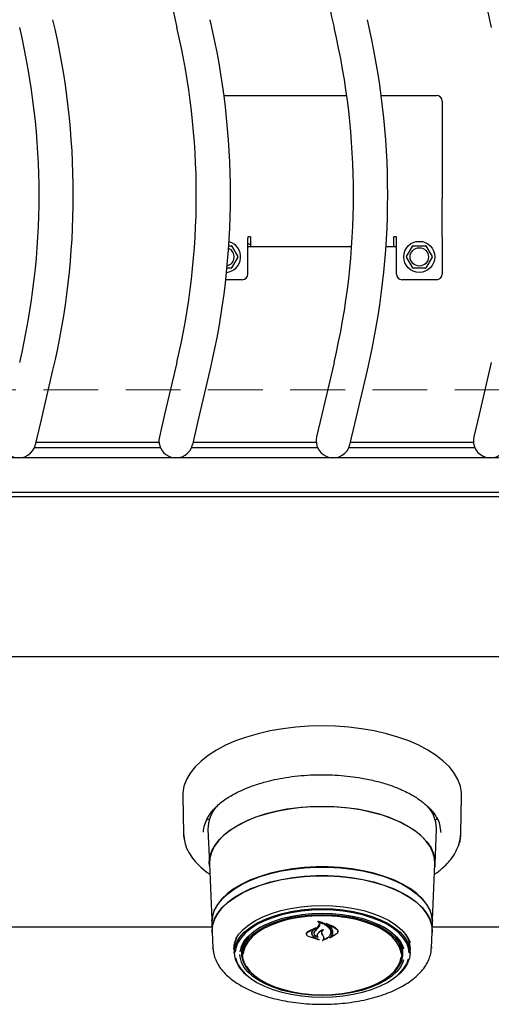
# Model space of a CAD drawing. Header units: inches. Extents: x 35 to 165, y 14 to 119.
# Tile 16 of 39: x 68 to 73, y 68 to 79. Entities that reach past the tile are written whole.
import ezdxf

# ---------------------------------------------------------------- set-up
doc = ezdxf.new("R2010")
doc.units = ezdxf.units.IN
doc.header["$LTSCALE"] = 12
doc.header["$MEASUREMENT"] = 0
doc.linetypes.add('HIDDEN', pattern=[0.075, 0.05, -0.025])
doc.layers.add('FORMAT', color=7, linetype='Continuous')

msp = doc.modelspace()

# ---------------------------------------------------------------- linework, layer by layer
at = {"color": 7, "linetype": 'Continuous', "lineweight": 25}
for p, q in [((70.2388, 78.4352), (71.5814, 78.4352)), ((71.9588, 78.4352), (72.5628, 78.4352)), ((72.6253, 78.3727), (72.6253, 77.3538)), ((72.6253, 77.3538), (72.6253, 77.3043)), ((72.6253, 76.8892), (72.6253, 77.3043)), ((70.5303, 76.8892), (70.5003, 76.8892)), ((70.5003, 76.8892), (70.5003, 76.8751)), ((70.5003, 76.4812), (70.5003, 76.8751)), ((70.5303, 76.8004), (70.5003, 76.8153)), ((70.5003, 76.8129), (70.5019, 76.8145)), ((70.5303, 76.8892), (70.5303, 76.7834)), ((72.1253, 76.8892), (72.0953, 76.8892)), ((72.0953, 76.7834), (72.0953, 76.8892)), ((72.1253, 76.8751), (72.1253, 76.8892)), ((72.1253, 76.4812), (72.1253, 76.8751)), ((72.6253, 76.8892), (72.6253, 76.8751)), ((72.6253, 76.8751), (72.6253, 76.4812)), ((70.2916, 76.7912), (70.3182, 76.7912)), ((70.3225, 76.7887), (70.3904, 76.6712)), ((70.5003, 76.7834), (71.6361, 76.7834)), ((72.011, 76.7834), (72.1253, 76.7834)), ((72.2353, 76.6712), (72.3032, 76.7887)), ((72.3075, 76.7912), (72.4432, 76.7912)), ((72.4475, 76.7887), (72.5154, 76.6712)), ((70.3904, 76.6662), (70.3225, 76.5487)), ((72.3032, 76.5487), (72.2353, 76.6662)), ((72.5154, 76.6662), (72.4475, 76.5487)), ((70.3182, 76.5462), (70.2717, 76.5462)), ((72.4432, 76.5462), (72.3075, 76.5462)), ((70.4378, 76.4187), (70.2585, 76.4187)), ((72.5628, 76.4187), (72.1878, 76.4187)), ((68.2331, 74.8574), (68.3674, 75.428)), ((69.7233, 75.5137), (69.5891, 74.9431)), ((69.9531, 74.8574), (70.0874, 75.428)), ((71.4433, 75.5137), (71.3091, 74.9431)), ((71.6731, 74.8574), (71.8074, 75.428)), ((73.1633, 75.5137), (73.0291, 74.9431)), ((69.5891, 74.9431), (69.5318, 74.6997)), ((71.3091, 74.9431), (71.2518, 74.6997)), ((73.0291, 74.9431), (72.9718, 74.6997)), ((68.1759, 74.614), (68.2331, 74.8574)), ((69.8959, 74.614), (69.9531, 74.8574)), ((71.6159, 74.614), (71.6731, 74.8574)), ((69.5431, 74.5806), (68.1646, 74.5806)), ((68.1827, 74.6431), (69.5273, 74.6431)), ((71.2631, 74.5806), (69.8846, 74.5806)), ((69.9027, 74.6431), (71.2473, 74.6431)), ((72.9831, 74.5806), (71.6046, 74.5806)), ((71.6227, 74.6431), (72.9673, 74.6431)), ((75.8878, 74.4699), (67.3628, 74.4699)), ((76.0003, 74.0421), (58.6253, 74.0421)), ((67.3628, 74.0959), (75.8878, 74.0959)), ((78.0628, 72.2921), (56.5628, 72.2921)), ((69.7867, 70.7663), (69.7949, 70.3614)), ((72.8308, 70.3614), (72.839, 70.7663)), ((72.4886, 70.6363), (72.486, 70.6341)), ((70.0708, 70.5045), (70.0564, 70.5313)), ((72.5693, 70.5313), (72.5552, 70.5051)), ((69.7949, 70.3614), (69.8077, 70.2825)), ((70.0631, 70.4057), (70.0784, 70.0274)), ((72.5473, 70.0274), (72.5626, 70.4057)), ((72.5626, 70.4057), (72.5628, 70.4183)), ((72.601, 70.4336), (72.6104, 70.3725)), ((70.0806, 70.027), (70.1052, 69.4148)), ((72.5204, 69.4148), (72.5451, 70.027)), ((70.1045, 69.3785), (70.1083, 69.285)), ((71.2743, 69.3962), (71.2743, 69.3868)), ((72.5174, 69.285), (72.5212, 69.3785)), ((70.1064, 69.3332), (64.5193, 69.3332)), ((70.1106, 69.2851), (70.1178, 69.1066)), ((71.1546, 69.2859), (71.2467, 69.3302)), ((71.1561, 69.2815), (71.234, 69.3191)), ((71.1992, 69.2684), (71.1992, 69.2757)), ((71.2352, 69.3181), (71.2074, 69.2935)), ((71.226, 69.27), (71.226, 69.2677)), ((71.2478, 69.3291), (71.2344, 69.3193)), ((71.2355, 69.3185), (71.2355, 69.3237)), ((71.2366, 69.293), (71.2688, 69.3294)), ((71.267, 69.3357), (71.2845, 69.3626)), ((71.2688, 69.3294), (71.2864, 69.355)), ((71.2845, 69.3626), (71.2863, 69.3721)), ((71.3702, 69.3678), (71.3702, 69.3601)), ((71.4065, 69.2794), (71.4065, 69.2824)), ((71.4831, 69.2866), (71.4831, 69.2904)), ((72.5079, 69.1066), (72.5151, 69.2851)), ((78.0038, 69.3332), (72.5193, 69.3332)), ((71.142, 69.2621), (71.142, 69.2597)), ((71.2777, 69.1955), (71.1626, 69.233)), ((71.2694, 69.1994), (71.1638, 69.233)), ((71.2261, 69.2248), (71.2704, 69.2004)), ((71.2275, 69.2258), (71.2787, 69.1965)), ((71.2618, 69.2261), (71.2618, 69.2262)), ((71.3185, 69.247), (71.3096, 69.2667)), ((71.3204, 69.2464), (71.3115, 69.265)), ((71.3302, 69.2238), (71.3185, 69.247)), ((71.3321, 69.2242), (71.3204, 69.2464)), ((71.3321, 69.2147), (71.3321, 69.2259)), ((71.4676, 69.2585), (71.3994, 69.2196)), ((71.4047, 69.2243), (71.4047, 69.2241)), ((71.466, 69.2571), (71.4062, 69.2237)), ((70.1183, 69.0977), (70.1178, 69.1066)), ((70.3475, 69.0996), (70.3477, 69.1094)), ((70.3487, 69.0883), (70.3485, 69.098)), ((70.3487, 69.0883), (70.3503, 69.0463)), ((70.4378, 69.0863), (70.4416, 69.127)), ((70.438, 69.0775), (70.4378, 69.0863)), ((70.438, 69.0775), (70.44, 69.0291)), ((72.1857, 69.0291), (72.1877, 69.0775)), ((72.2754, 69.0463), (72.277, 69.0883)), ((72.5081, 69.1186), (72.5079, 69.1066))]:
    msp.add_line(p, q, dxfattribs=at)
at = {"color": 7, "linetype": 'Continuous', "lineweight": 25, "flags": 128}
for points in [[(72.839, 70.7663), (72.8378, 70.8052), (72.8248, 70.8779), (72.7981, 70.9496), (72.7578, 71.0197), (72.7042, 71.0875), (72.638, 71.1525), (72.5597, 71.214), (72.47, 71.2715), (72.3697, 71.3245), (72.2597, 71.3724), (72.1411, 71.4149), (72.015, 71.4515), (71.8824, 71.4819), (71.7446, 71.5059), (71.6029, 71.5231), (71.4585, 71.5336), (71.3128, 71.537), (71.1671, 71.5336), (71.0228, 71.5231), (70.8811, 71.5059), (70.7433, 71.4819), (70.6107, 71.4515), (70.4846, 71.4149), (70.366, 71.3724), (70.256, 71.3245), (70.1557, 71.2715), (70.066, 71.214), (69.9877, 71.1525), (69.9215, 71.0875), (69.8679, 71.0197), (69.8276, 70.9496), (69.8009, 70.8779), (69.7879, 70.8052), (69.7867, 70.7663)], [(70.082, 69.9907), (70.0781, 70.0398), (70.0851, 70.1054), (70.106, 70.1703), (70.1406, 70.2337), (70.1885, 70.2949), (70.2491, 70.3532), (70.3217, 70.408), (70.4056, 70.4586), (70.4998, 70.5044), (70.6031, 70.545), (70.7146, 70.5799), (70.8328, 70.6086), (70.9564, 70.6309), (71.0841, 70.6465), (71.2143, 70.6552), (71.3457, 70.657), (71.4767, 70.6517), (71.6059, 70.6396), (71.7317, 70.6206), (71.8528, 70.595), (71.9678, 70.5632), (72.0753, 70.5254), (72.1742, 70.4821), (72.2634, 70.4339), (72.3418, 70.3811), (72.4085, 70.3245), (72.4628, 70.2646), (72.5041, 70.2023), (72.5319, 70.138), (72.5458, 70.0727), (72.5458, 70.007), (72.5437, 69.9907)], [(71.3128, 70.6557), (71.1818, 70.6522), (71.0523, 70.6417), (70.9257, 70.6245), (70.8035, 70.6006), (70.6871, 70.5703), (70.5778, 70.5341), (70.4768, 70.4922), (70.3853, 70.4452), (70.3043, 70.3936), (70.2347, 70.338), (70.1773, 70.279), (70.1328, 70.2173), (70.1017, 70.1536), (70.0842, 70.0886), (70.0806, 70.027)], [(72.5451, 70.027), (72.5415, 70.0886), (72.524, 70.1536), (72.4929, 70.2173), (72.4484, 70.279), (72.391, 70.338), (72.3214, 70.3936), (72.2404, 70.4452), (72.1489, 70.4922), (72.0479, 70.5341), (71.9386, 70.5703), (71.8221, 70.6006), (71.7, 70.6245), (71.5734, 70.6417), (71.4439, 70.6522), (71.3128, 70.6557)], [(69.7949, 70.3614), (69.7963, 70.3357), (69.8052, 70.2806)], [(72.8035, 70.2256), (72.8231, 70.2925), (72.8308, 70.3614)], [(72.5212, 69.3785), (72.5214, 69.3907), (72.5143, 69.456), (72.4932, 69.5206), (72.4581, 69.5837), (72.4097, 69.6444), (72.3484, 69.7022), (72.275, 69.7564), (72.1903, 69.8063), (72.0953, 69.8513), (71.9911, 69.8909), (71.879, 69.9246), (71.7602, 69.9521), (71.6362, 69.973), (71.5084, 69.987), (71.3783, 69.9941), (71.2474, 69.9941), (71.1173, 69.987), (70.9895, 69.973), (70.8655, 69.9521), (70.7467, 69.9246), (70.6346, 69.8909), (70.5304, 69.8513), (70.4354, 69.8063), (70.3507, 69.7564), (70.2773, 69.7022), (70.216, 69.6444), (70.1675, 69.5837), (70.1325, 69.5206), (70.1114, 69.456), (70.1043, 69.3907), (70.1045, 69.3785)], [(70.1068, 69.4043), (70.1136, 69.4551), (70.1347, 69.5195), (70.1696, 69.5825), (70.218, 69.6431), (70.2792, 69.7008), (70.3525, 69.7549), (70.437, 69.8047), (70.5319, 69.8496), (70.6359, 69.8891), (70.7478, 69.9228), (70.8663, 69.9502), (70.9901, 69.9711), (71.1177, 69.9851), (71.2475, 69.9922), (71.3782, 69.9922), (71.508, 69.9851), (71.6356, 69.9711), (71.7594, 69.9502), (71.8779, 69.9228), (71.9898, 69.8891), (72.0938, 69.8496), (72.1887, 69.8047), (72.2732, 69.7549), (72.3465, 69.7008), (72.4077, 69.6431), (72.456, 69.5825), (72.491, 69.5195), (72.5121, 69.4551), (72.5187, 69.4079)], [(70.1121, 69.2479), (70.1081, 69.2972), (70.1151, 69.3623), (70.1362, 69.4267), (70.1711, 69.4895), (70.2194, 69.5501), (70.2805, 69.6077), (70.3537, 69.6617), (70.4382, 69.7114), (70.5329, 69.7563), (70.6367, 69.7958), (70.7485, 69.8294), (70.8669, 69.8568), (70.9905, 69.8776), (71.1179, 69.8916), (71.2476, 69.8987), (71.3781, 69.8987), (71.5078, 69.8916), (71.6352, 69.8776), (71.7588, 69.8568), (71.8772, 69.8294), (71.989, 69.7958), (72.0928, 69.7563), (72.1875, 69.7114), (72.272, 69.6617), (72.3452, 69.6077), (72.4063, 69.5501), (72.4546, 69.4895), (72.4895, 69.4267), (72.5106, 69.3623), (72.5176, 69.2972), (72.5136, 69.2479)], [(70.1106, 69.2851), (70.1103, 69.2972), (70.1174, 69.3622), (70.1385, 69.4264), (70.1733, 69.4892), (70.2215, 69.5496), (70.2825, 69.6072), (70.3555, 69.661), (70.4398, 69.7107), (70.5344, 69.7554), (70.638, 69.7948), (70.7496, 69.8284), (70.8678, 69.8557), (70.9911, 69.8765), (71.1183, 69.8905), (71.2477, 69.8975), (71.378, 69.8975), (71.5074, 69.8905), (71.6346, 69.8765), (71.7579, 69.8557), (71.8761, 69.8284), (71.9877, 69.7948), (72.0913, 69.7554), (72.1859, 69.7107), (72.2702, 69.661), (72.3432, 69.6072), (72.4042, 69.5496), (72.4524, 69.4892), (72.4872, 69.4264), (72.5083, 69.3622), (72.5153, 69.2972), (72.5151, 69.2851)], [(70.3501, 69.056), (70.3572, 69.1141), (70.3781, 69.1712), (70.4127, 69.2267), (70.4604, 69.2797), (70.5206, 69.3295), (70.5923, 69.3752), (70.6745, 69.4163), (70.766, 69.4522), (70.8655, 69.4823), (70.9715, 69.5061), (71.0825, 69.5234), (71.1968, 69.5339), (71.3128, 69.5374), (71.4289, 69.5339), (71.5432, 69.5234), (71.6542, 69.5061), (71.7602, 69.4823), (71.8597, 69.4522), (71.9512, 69.4163), (72.0334, 69.3752), (72.1051, 69.3295), (72.1653, 69.2797), (72.213, 69.2267), (72.2476, 69.1712), (72.2685, 69.1141), (72.2755, 69.056), (72.2685, 68.998), (72.2476, 68.9409), (72.213, 68.8854), (72.1653, 68.8324), (72.1456, 68.8146)], [(71.3128, 69.5229), (71.198, 69.5194), (71.0848, 69.5091), (70.9749, 69.492), (70.8699, 69.4683), (70.7714, 69.4386), (70.6808, 69.4031), (70.5994, 69.3624), (70.5284, 69.3171), (70.4689, 69.2678), (70.4217, 69.2154), (70.3874, 69.1604), (70.3667, 69.1038), (70.3603, 69.0624)], [(70.3684, 69.2086), (70.3995, 69.2571), (70.4479, 69.3108), (70.5089, 69.3613), (70.5817, 69.4077), (70.6651, 69.4495), (70.7579, 69.4858), (70.8589, 69.5163), (70.9664, 69.5406), (71.0791, 69.5581), (71.1951, 69.5687), (71.3128, 69.5723), (71.4306, 69.5687), (71.5466, 69.5581), (71.6592, 69.5406), (71.7668, 69.5163), (71.8678, 69.4858), (71.9606, 69.4495), (72.044, 69.4077), (72.1168, 69.3613), (72.1778, 69.3108), (72.2262, 69.2571), (72.2613, 69.2007), (72.2749, 69.1686)], [(70.4151, 69.0659), (70.4151, 69.0659), (70.4292, 69.122), (70.4573, 69.1767), (70.4989, 69.2292), (70.5533, 69.2787), (70.6197, 69.3244), (70.6971, 69.3656), (70.7841, 69.4016), (70.8795, 69.4318), (70.9817, 69.4559), (71.0891, 69.4733), (71.2001, 69.4839), (71.3128, 69.4875)], [(72.2658, 69.0543), (72.259, 69.1038), (72.2383, 69.1604), (72.204, 69.2154), (72.1568, 69.2678), (72.0973, 69.3171), (72.0263, 69.3624), (71.9449, 69.4031), (71.8543, 69.4386), (71.7558, 69.4683), (71.6508, 69.492), (71.5409, 69.5091), (71.4277, 69.5194), (71.3128, 69.5229)], [(71.3128, 69.4875), (71.4256, 69.4839), (71.5366, 69.4733), (71.644, 69.4559), (71.7462, 69.4318), (71.8416, 69.4016), (71.9286, 69.3656), (72.006, 69.3244), (72.0724, 69.2787), (72.1268, 69.2292), (72.1684, 69.1767), (72.1965, 69.122), (72.204, 69.099)], [(70.5494, 68.8262), (70.5388, 68.836), (70.4935, 68.8872), (70.4617, 68.9408), (70.4438, 68.996), (70.4402, 69.0519), (70.451, 69.1076), (70.4759, 69.1621), (70.5145, 69.2146), (70.5663, 69.2642), (70.6303, 69.3101), (70.7055, 69.3515), (70.7907, 69.3878), (70.8844, 69.4183), (70.9852, 69.4426), (71.0914, 69.4602), (71.2012, 69.4709), (71.3128, 69.4745)], [(72.1758, 69.0479), (72.1727, 69.0697), (72.155, 69.1244), (72.1235, 69.1774), (72.0787, 69.228), (72.0213, 69.2754), (71.9523, 69.3186), (71.8728, 69.3571), (71.7841, 69.3902), (71.6877, 69.4174), (71.585, 69.4382), (71.478, 69.4522), (71.3682, 69.4593), (71.2575, 69.4593), (71.1477, 69.4522), (71.0406, 69.4382), (70.938, 69.4174), (70.8416, 69.3902), (70.7529, 69.3571), (70.6734, 69.3186), (70.6044, 69.2754), (70.547, 69.228), (70.5022, 69.1774), (70.4707, 69.1244), (70.453, 69.0697), (70.4496, 69.0447)], [(71.3128, 69.4745), (71.4245, 69.4709), (71.5343, 69.4602), (71.6405, 69.4426), (71.7413, 69.4183), (71.835, 69.3878), (71.9202, 69.3515), (71.9954, 69.3101), (72.0594, 69.2642), (72.1112, 69.2146), (72.1498, 69.1621), (72.1747, 69.1076), (72.1854, 69.0519), (72.1819, 68.996), (72.164, 68.9408), (72.1322, 68.8872), (72.0869, 68.836), (72.0763, 68.8262)], [(70.6901, 69.3623), (70.6305, 69.3297), (70.5651, 69.2847), (70.5115, 69.2359), (70.4706, 69.1842), (70.4429, 69.1304), (70.429, 69.0752), (70.429, 69.0196), (70.4429, 68.9644), (70.4706, 68.9106), (70.5115, 68.8589), (70.5651, 68.8101), (70.5941, 68.7887)], [(72.0316, 68.7887), (72.0606, 68.8101), (72.1142, 68.8589), (72.1551, 68.9106), (72.1828, 68.9644), (72.1967, 69.0196), (72.1967, 69.0752), (72.1828, 69.1304), (72.1551, 69.1842), (72.1142, 69.2359), (72.0606, 69.2847), (71.9952, 69.3297), (71.9356, 69.3623)], [(70.3485, 69.098), (70.3555, 69.1561), (70.3734, 69.2069)], [(70.4291, 69.0767), (70.4358, 69.0327), (70.441, 69.015)], [(72.1841, 69.127), (72.1878, 69.0863), (72.1877, 69.0775)], [(72.1847, 69.015), (72.1899, 69.0327), (72.1966, 69.0767)], [(70.3647, 68.9977), (70.3667, 68.9889), (70.3874, 68.9323), (70.4217, 68.8774), (70.4689, 68.8249), (70.5284, 68.7756), (70.5994, 68.7303), (70.6808, 68.6896), (70.7714, 68.6542), (70.8699, 68.6244), (70.9749, 68.6008), (71.0848, 68.5836), (71.198, 68.5733), (71.3128, 68.5698), (71.4277, 68.5733), (71.5409, 68.5836), (71.6508, 68.6008), (71.7558, 68.6244), (71.8543, 68.6542), (71.9449, 68.6896), (72.0263, 68.7303), (72.0973, 68.7756), (72.1568, 68.8249), (72.204, 68.8774), (72.2383, 68.9323), (72.259, 68.9887)], [(72.204, 68.9763), (72.1965, 68.9534), (72.1684, 68.8987), (72.1268, 68.8462), (72.0724, 68.7967), (72.006, 68.751), (71.9286, 68.7098), (71.8416, 68.6738), (71.7462, 68.6436), (71.644, 68.6195), (71.5366, 68.6021), (71.4256, 68.5915), (71.3128, 68.5879), (71.2001, 68.5915), (71.0891, 68.6021), (70.9817, 68.6195), (70.8795, 68.6436), (70.7841, 68.6738), (70.6971, 68.7098), (70.6197, 68.751), (70.5533, 68.7967), (70.4989, 68.8462), (70.4573, 68.8987), (70.4292, 68.9534), (70.4151, 69.0095), (70.4133, 69.0349)], [(71.3128, 68.5963), (71.4233, 68.5999), (71.532, 68.6105), (71.637, 68.6279), (71.7367, 68.6519), (71.8295, 68.6821), (71.9138, 68.718), (71.9882, 68.759), (72.0515, 68.8044), (72.1027, 68.8534), (72.141, 68.9054), (72.1656, 68.9593), (72.1756, 69.0067)], [(70.4827, 68.9088), (70.4847, 68.9054), (70.5229, 68.8534), (70.5741, 68.8044), (70.6375, 68.759), (70.7119, 68.718), (70.7962, 68.6821), (70.889, 68.6519), (70.9887, 68.6279), (71.0937, 68.6105), (71.2024, 68.5999), (71.3128, 68.5963)]]:
    msp.add_lwpolyline(points, dxfattribs=at)
at = {"color": 7, "linetype": 'Continuous', "lineweight": 25}
for radius in [0.17, 0.1]:
    msp.add_circle((72.3753, 76.6687), radius, dxfattribs=at)
for centre, radius, start, end in [((77.8753, 81.0959), 8.3745, 166.76135, 193.23865), ((79.5953, 81.0959), 8.3745, 166.76135, 193.23865), ((81.3153, 81.0959), 8.3745, 166.76135, 193.23865), ((60.2154, 77.3459), 8.3745, 346.76135, 13.23865), ((61.9354, 77.3459), 8.3745, 346.76135, 13.23865), ((63.6554, 77.3459), 8.3745, 346.76135, 13.23865), ((60.2154, 77.3459), 8.0005, 346.76135, 13.23865), ((61.9354, 77.3459), 8.0005, 346.76135, 13.23865), ((63.6554, 77.3459), 8.0005, 346.76135, 13.23865), ((72.5628, 78.3727), 0.0625, 0, 90), ((70.2503, 76.6687), 0.17, 275.64426, 75.04425), ((70.2503, 76.6687), 0.1, 283.72267, 66.96584), ((70.3182, 76.7862), 0.005, 30, 90), ((72.3075, 76.7862), 0.005, 90, 150), ((72.4432, 76.7862), 0.005, 30, 90), ((70.386, 76.6687), 0.005, 330, 30), ((72.2397, 76.6687), 0.005, 150, 210), ((72.511, 76.6687), 0.005, 330, 30), ((70.3182, 76.5512), 0.005, 270, 330), ((72.3075, 76.5512), 0.005, 210, 270), ((72.4432, 76.5512), 0.005, 270, 330), ((70.4378, 76.4812), 0.0625, 270, 0), ((72.1878, 76.4812), 0.0625, 180, 270), ((72.5628, 76.4812), 0.0625, 270, 0), ((67.9938, 74.6569), 0.187, 166.76135, 346.76135), ((69.7138, 74.6569), 0.187, 166.76135, 346.76135), ((71.4338, 74.6569), 0.187, 166.76135, 346.76135), ((73.1538, 74.6569), 0.187, 166.76135, 346.76135), ((70.4377, 70.4082), 0.3746, 138.54183, 180.38011), ((72.1829, 70.4058), 0.3802, 1.87807, 41.98728), ((68.4698, 71.6495), 3.6302, 319.61207, 320.40344), ((71.9825, 69.09), 0.2946, 359.66019, 46.90003), ((72.0062, 69.0976), 0.2715, 354.11026, 39.33867), ((70.6814, 69.0785), 0.332, 183.88649, 232.67513)]:
    msp.add_arc(centre, radius, start, end, dxfattribs=at)
for points, knots in [([(70.0284, 70.4578), (70.0373, 70.4822), (70.054, 70.5283), (70.0976, 70.5923), (70.1612, 70.6629), (70.2508, 70.7354), (70.362, 70.8007), (70.47, 70.8509), (70.5798, 70.8926), (70.6989, 70.9282), (70.8233, 70.9568), (70.9485, 70.9785), (71.0818, 70.9941), (71.2188, 71.0026), (71.3552, 71.0039), (71.4892, 70.9983), (71.6197, 70.986), (71.7588, 70.9656), (71.9033, 70.9349), (72.0453, 70.8932), (72.1578, 70.8501), (72.2424, 70.8104), (72.3042, 70.7768), (72.3551, 70.7452), (72.3977, 70.7152), (72.4384, 70.6831), (72.4814, 70.644), (72.5272, 70.5935), (72.5687, 70.5308), (72.5957, 70.476), (72.5999, 70.4421), (72.601, 70.4336)], [0, 0, 0, 0, 0.0423698, 0.0798832, 0.1118865, 0.1678807, 0.2162664, 0.248876, 0.2854681, 0.3260423, 0.3590953, 0.3943887, 0.4313014, 0.4678784, 0.5039755, 0.539591, 0.5747234, 0.6093712, 0.6547977, 0.6993251, 0.7402817, 0.7675505, 0.7918574, 0.8132032, 0.8325555, 0.8507602, 0.8751768, 0.905781, 0.942548, 0.9854613, 1, 1, 1, 1]), ([(70.0153, 70.3726), (70.0158, 70.4005), (70.0162, 70.4289), (70.0282, 70.4574), (70.0284, 70.4578)], [0, 0, 0, 0, 0.98551477, 1, 1, 1, 1]), ([(72.7999, 70.2193), (72.8046, 70.2296), (72.8258, 70.276), (72.8286, 70.324), (72.8308, 70.3614)], [0, 0, 0, 0, 0.2222035, 1, 1, 1, 1]), ([(69.8077, 70.2825), (69.8092, 70.2711), (69.8151, 70.2261), (69.8508, 70.1549), (69.9047, 70.0743), (69.9721, 70.0021), (70.0309, 69.9493), (70.0749, 69.9201), (70.0851, 69.9133)], [0, 0, 0, 0, 0.0834255, 0.3266324, 0.5382541, 0.7189444, 0.9344501, 1, 1, 1, 1]), ([(72.5405, 69.9123), (72.5503, 69.9191), (72.5756, 69.9367), (72.6177, 69.9707), (72.67, 70.0183), (72.7253, 70.0808), (72.7732, 70.1491), (72.7917, 70.1978), (72.7999, 70.2193)], [0, 0, 0, 0, 0.076649, 0.1982823, 0.360641, 0.5638427, 0.8079992, 1, 1, 1, 1]), ([(71.2667, 69.3987), (71.2666, 69.3987), (71.2664, 69.3988), (71.2663, 69.3991), (71.2663, 69.3993), (71.2663, 69.3995), (71.2665, 69.3997), (71.2668, 69.3998), (71.2671, 69.3999), (71.2674, 69.3999), (71.2675, 69.3999), (71.2675, 69.3999)], [0, 0, 0, 0, 0.1229583, 0.2458478, 0.3703642, 0.4959021, 0.620786, 0.7436122, 0.8639403, 0.9824684, 1, 1, 1, 1]), ([(71.2743, 69.3938), (71.2742, 69.3939), (71.2724, 69.3959), (71.2695, 69.3973), (71.2667, 69.3987)], [0, 0, 0, 0, 0.0498872, 1, 1, 1, 1]), ([(71.2675, 69.3999), (71.2858, 69.3953), (71.3242, 69.3856), (71.3705, 69.3572), (71.3931, 69.3311), (71.4004, 69.3163), (71.4013, 69.3144)], [0, 0, 0, 0, 0.2963842, 0.6232567, 0.9530089, 1, 1, 1, 1]), ([(71.2756, 69.3874), (71.2755, 69.3874), (71.2753, 69.3874), (71.275, 69.3874), (71.2747, 69.3873), (71.2744, 69.3871), (71.2743, 69.3869), (71.2743, 69.3867), (71.2744, 69.3865), (71.2745, 69.3864), (71.2746, 69.3863)], [0, 0, 0, 0, 0.125682, 0.2513707, 0.3770269, 0.5035047, 0.6313678, 0.7605944, 0.8905667, 1, 1, 1, 1]), ([(71.2864, 69.355), (71.2875, 69.3585), (71.2898, 69.3656), (71.2857, 69.3764), (71.2793, 69.3831), (71.275, 69.3861), (71.2746, 69.3863)], [0, 0, 0, 0, 0.32203061, 0.64418987, 0.96661573, 1, 1, 1, 1]), ([(71.2756, 69.3874), (71.2939, 69.3824), (71.3316, 69.3722), (71.3761, 69.3444), (71.3917, 69.3209), (71.3993, 69.3094)], [0, 0, 0, 0, 0.3218823, 0.6660544, 1, 1, 1, 1]), ([(71.1626, 69.233), (71.1578, 69.2359), (71.1482, 69.2418), (71.1406, 69.2536), (71.1392, 69.2659), (71.1441, 69.2773), (71.1513, 69.2832), (71.1546, 69.2859)], [0, 0, 0, 0, 0.2063167, 0.4125826, 0.6199701, 0.8275691, 1, 1, 1, 1]), ([(71.1638, 69.233), (71.1592, 69.2356), (71.15, 69.241), (71.1426, 69.2517), (71.1413, 69.2631), (71.1459, 69.2736), (71.1529, 69.279), (71.1561, 69.2815)], [0, 0, 0, 0, 0.2056594, 0.4113966, 0.6177773, 0.8242817, 1, 1, 1, 1]), ([(71.2074, 69.2935), (71.2031, 69.2865), (71.1977, 69.2776), (71.1973, 69.2682), (71.1972, 69.2661)], [0, 0, 0, 0, 0.7757445, 1, 1, 1, 1]), ([(71.2092, 69.2967), (71.205, 69.2895), (71.1997, 69.2803), (71.1993, 69.2706), (71.1992, 69.2684)], [0, 0, 0, 0, 0.7791293, 1, 1, 1, 1]), ([(71.2651, 69.222), (71.258, 69.2256), (71.2428, 69.2331), (71.2281, 69.2497), (71.2223, 69.269), (71.226, 69.2854), (71.2326, 69.2943), (71.2348, 69.2973)], [0, 0, 0, 0, 0.1990292, 0.4256165, 0.654006, 0.8841002, 1, 1, 1, 1]), ([(71.2602, 69.2257), (71.2537, 69.2293), (71.2399, 69.237), (71.2277, 69.2531), (71.2245, 69.2712), (71.2297, 69.2848), (71.2354, 69.2916), (71.2366, 69.293)], [0, 0, 0, 0, 0.2112722, 0.4520563, 0.6939002, 0.9365841, 1, 1, 1, 1]), ([(71.2352, 69.3181), (71.2353, 69.3182), (71.2354, 69.3183), (71.2355, 69.3185), (71.2355, 69.3187), (71.2353, 69.3189), (71.2351, 69.319), (71.2348, 69.3191), (71.2344, 69.3192), (71.2342, 69.3191), (71.234, 69.3191), (71.234, 69.3191)], [0, 0, 0, 0, 0.1183292, 0.2366306, 0.3555782, 0.474929, 0.5940105, 0.7122661, 0.8295115, 0.9460126, 1, 1, 1, 1]), ([(71.2467, 69.3302), (71.2468, 69.3302), (71.247, 69.3303), (71.2474, 69.3303), (71.2477, 69.3302), (71.2479, 69.3301), (71.2481, 69.3299), (71.2482, 69.3297), (71.2482, 69.3294), (71.248, 69.3292), (71.2479, 69.3292), (71.2478, 69.3291)], [0, 0, 0, 0, 0.1132313, 0.2264744, 0.3395849, 0.453555, 0.5691207, 0.6863529, 0.8046002, 0.9227345, 1, 1, 1, 1]), ([(71.3255, 69.3067), (71.3116, 69.3003), (71.2866, 69.2887), (71.2711, 69.2724), (71.2642, 69.2652)], [0, 0, 0, 0, 0.5544346, 1, 1, 1, 1]), ([(71.3178, 69.306), (71.3045, 69.2986), (71.2837, 69.287), (71.2707, 69.272), (71.266, 69.2666)], [0, 0, 0, 0, 0.641489, 1, 1, 1, 1]), ([(71.3096, 69.2667), (71.3085, 69.2727), (71.3063, 69.2847), (71.3128, 69.2978), (71.3184, 69.3042), (71.3193, 69.3052)], [0, 0, 0, 0, 0.456278, 0.9125348, 1, 1, 1, 1]), ([(71.3115, 69.265), (71.3105, 69.2705), (71.3083, 69.2816), (71.3156, 69.2958), (71.3238, 69.3032), (71.3268, 69.3059)], [0, 0, 0, 0, 0.3877038, 0.7755086, 1, 1, 1, 1]), ([(71.3193, 69.3052), (71.3193, 69.3052), (71.3194, 69.3054), (71.3194, 69.3056), (71.3193, 69.3058), (71.3191, 69.306), (71.3188, 69.3061), (71.3185, 69.3062), (71.3181, 69.3061), (71.3179, 69.3061), (71.3178, 69.306)], [0, 0, 0, 0, 0.1252765, 0.25053, 0.3762174, 0.501413, 0.6252147, 0.7473591, 0.8683269, 1, 1, 1, 1]), ([(71.3255, 69.3067), (71.3256, 69.3068), (71.3258, 69.3068), (71.3261, 69.3068), (71.3265, 69.3068), (71.3268, 69.3067), (71.327, 69.3065), (71.3271, 69.3063), (71.327, 69.3061), (71.3269, 69.3059), (71.3269, 69.3059), (71.3268, 69.3059)], [0, 0, 0, 0, 0.1191891, 0.2383949, 0.35727, 0.4762717, 0.5959528, 0.7165758, 0.8379987, 0.9597256, 1, 1, 1, 1]), ([(71.3582, 69.3724), (71.3581, 69.3725), (71.358, 69.3726), (71.3578, 69.3728), (71.3578, 69.373), (71.3579, 69.3732), (71.3581, 69.3734), (71.3584, 69.3736), (71.3587, 69.3736), (71.359, 69.3736), (71.3592, 69.3736), (71.3592, 69.3736)], [0, 0, 0, 0, 0.1174001, 0.2347377, 0.3535774, 0.473635, 0.5935243, 0.7119052, 0.8281337, 0.9425561, 1, 1, 1, 1]), ([(71.4256, 69.2639), (71.4266, 69.277), (71.4286, 69.3032), (71.4051, 69.3409), (71.377, 69.3626), (71.3596, 69.3717), (71.3582, 69.3724)], [0, 0, 0, 0, 0.3243466, 0.6486972, 0.9725877, 1, 1, 1, 1]), ([(71.3592, 69.3736), (71.3853, 69.3648), (71.4262, 69.351), (71.4566, 69.3295), (71.4676, 69.3217)], [0, 0, 0, 0, 0.63599055, 1, 1, 1, 1]), ([(71.3717, 69.3607), (71.3716, 69.3607), (71.3714, 69.3608), (71.371, 69.3608), (71.3707, 69.3607), (71.3705, 69.3605), (71.3703, 69.3604), (71.3702, 69.3601), (71.3703, 69.3599), (71.3704, 69.3598), (71.3705, 69.3597), (71.3706, 69.3597)], [0, 0, 0, 0, 0.1163552, 0.2327177, 0.3490124, 0.4659418, 0.5840011, 0.7032071, 0.8230762, 0.942819, 1, 1, 1, 1]), ([(71.4276, 69.2616), (71.4285, 69.2741), (71.4305, 69.2991), (71.4087, 69.3339), (71.3827, 69.3515), (71.3706, 69.3597)], [0, 0, 0, 0, 0.3488037, 0.6976545, 1, 1, 1, 1]), ([(71.3717, 69.3607), (71.397, 69.3516), (71.4322, 69.339), (71.4586, 69.3207), (71.466, 69.3155)], [0, 0, 0, 0, 0.7187578, 1, 1, 1, 1]), ([(71.3993, 69.3094), (71.4033, 69.2975), (71.4087, 69.2814), (71.4049, 69.2654), (71.4039, 69.2612)], [0, 0, 0, 0, 0.7361274, 1, 1, 1, 1]), ([(71.4013, 69.3144), (71.4053, 69.3017), (71.4108, 69.2845), (71.4069, 69.2674), (71.4058, 69.263)], [0, 0, 0, 0, 0.7398802, 1, 1, 1, 1]), ([(71.466, 69.3155), (71.4708, 69.3112), (71.4804, 69.3025), (71.4844, 69.2867), (71.4805, 69.2707), (71.4709, 69.2616), (71.466, 69.2571)], [0, 0, 0, 0, 0.24925567, 0.498559, 0.74895541, 1, 1, 1, 1]), ([(71.4676, 69.3217), (71.4725, 69.317), (71.4824, 69.3076), (71.4864, 69.2905), (71.4824, 69.2732), (71.4725, 69.2634), (71.4676, 69.2585)], [0, 0, 0, 0, 0.2496946, 0.4993066, 0.7508209, 1, 1, 1, 1]), ([(70.3476, 69.1003), (70.3479, 69.1091), (70.3489, 69.1356), (70.3573, 69.1743), (70.3726, 69.2037), (70.3789, 69.2157)], [0, 0, 0, 0, 0.22931756, 0.68552971, 1, 1, 1, 1]), ([(71.1972, 69.2661), (71.1983, 69.2596), (71.2005, 69.2465), (71.2135, 69.2328), (71.2236, 69.2264), (71.2261, 69.2248)], [0, 0, 0, 0, 0.4270579, 0.8542564, 1, 1, 1, 1]), ([(71.1992, 69.2684), (71.2003, 69.2617), (71.2024, 69.2482), (71.2153, 69.234), (71.2251, 69.2274), (71.2275, 69.2258)], [0, 0, 0, 0, 0.42909522, 0.85825884, 1, 1, 1, 1]), ([(71.2642, 69.2652), (71.261, 69.26), (71.2546, 69.2498), (71.2561, 69.2361), (71.2604, 69.2286), (71.2617, 69.2263)], [0, 0, 0, 0, 0.4078277, 0.815767, 1, 1, 1, 1]), ([(71.266, 69.2666), (71.2629, 69.2614), (71.2567, 69.2508), (71.2582, 69.2352), (71.2641, 69.2265), (71.2665, 69.2228)], [0, 0, 0, 0, 0.3689913, 0.737957, 1, 1, 1, 1]), ([(71.2602, 69.2257), (71.2603, 69.2256), (71.2604, 69.2256), (71.2608, 69.2255), (71.2611, 69.2256), (71.2614, 69.2257), (71.2616, 69.2258), (71.2618, 69.226), (71.2618, 69.2262), (71.2617, 69.2263), (71.2617, 69.2263)], [0, 0, 0, 0, 0.1286713, 0.2573586, 0.3856949, 0.5138994, 0.6423925, 0.7714687, 0.9011714, 1, 1, 1, 1]), ([(71.2665, 69.2228), (71.2666, 69.2227), (71.2667, 69.2226), (71.2666, 69.2224), (71.2665, 69.2222), (71.2663, 69.2221), (71.266, 69.222), (71.2656, 69.2219), (71.2653, 69.222), (71.2652, 69.222), (71.2651, 69.222)], [0, 0, 0, 0, 0.1303269, 0.2606478, 0.3910147, 0.5207705, 0.649482, 0.7771861, 0.9043616, 1, 1, 1, 1]), ([(71.2787, 69.1965), (71.2787, 69.1965), (71.2789, 69.1964), (71.279, 69.1962), (71.279, 69.196), (71.2789, 69.1958), (71.2787, 69.1956), (71.2784, 69.1955), (71.2781, 69.1954), (71.2779, 69.1955), (71.2777, 69.1955)], [0, 0, 0, 0, 0.1253034, 0.2505846, 0.3763632, 0.5023479, 0.627958, 0.7527781, 0.8767471, 1, 1, 1, 1]), ([(71.3159, 69.1886), (71.3157, 69.1886), (71.3155, 69.1886), (71.3152, 69.1886), (71.3149, 69.1887), (71.3146, 69.1888), (71.3145, 69.189), (71.3144, 69.1892), (71.3145, 69.1894), (71.3146, 69.1895), (71.3147, 69.1896), (71.3147, 69.1896)], [0, 0, 0, 0, 0.1185303, 0.2370688, 0.3554755, 0.4741901, 0.593593, 0.7137699, 0.8344704, 0.955209, 1, 1, 1, 1]), ([(71.3147, 69.1896), (71.3175, 69.1915), (71.3247, 69.1963), (71.3314, 69.2061), (71.3329, 69.2161), (71.3308, 69.2219), (71.3302, 69.2238)], [0, 0, 0, 0, 0.20599835, 0.52465271, 0.84510049, 1, 1, 1, 1]), ([(71.4058, 69.263), (71.4008, 69.2517), (71.3907, 69.2291), (71.357, 69.2034), (71.3284, 69.1931), (71.3159, 69.1886)], [0, 0, 0, 0, 0.3599855, 0.720088, 1, 1, 1, 1]), ([(71.3229, 69.1949), (71.3256, 69.1974), (71.3317, 69.2033), (71.3353, 69.2137), (71.3331, 69.2209), (71.3321, 69.2242)], [0, 0, 0, 0, 0.2927967, 0.6760083, 1, 1, 1, 1]), ([(71.4039, 69.2612), (71.3989, 69.2506), (71.389, 69.2294), (71.3579, 69.2069), (71.3334, 69.1975), (71.3242, 69.194)], [0, 0, 0, 0, 0.3849009, 0.7699296, 1, 1, 1, 1]), ([(71.3994, 69.2196), (71.3993, 69.2196), (71.3991, 69.2195), (71.3988, 69.2195), (71.3985, 69.2195), (71.3982, 69.2197), (71.398, 69.2198), (71.3979, 69.22), (71.3979, 69.2202), (71.398, 69.2204), (71.3981, 69.2204)], [0, 0, 0, 0, 0.1227842, 0.2455921, 0.3678874, 0.490065, 0.612785, 0.7364739, 0.8611451, 1, 1, 1, 1]), ([(71.3981, 69.2204), (71.4067, 69.2296), (71.4194, 69.2432), (71.4241, 69.2587), (71.4256, 69.2639)], [0, 0, 0, 0, 0.6702657, 1, 1, 1, 1]), ([(71.4048, 69.2245), (71.4048, 69.2244), (71.4047, 69.2243), (71.4047, 69.2241), (71.4048, 69.2239), (71.405, 69.2237), (71.4053, 69.2236), (71.4056, 69.2236), (71.4059, 69.2236), (71.4061, 69.2236), (71.4062, 69.2237)], [0, 0, 0, 0, 0.1255497, 0.2510962, 0.3766666, 0.5018827, 0.6264949, 0.750523, 0.8742424, 1, 1, 1, 1]), ([(71.4048, 69.2245), (71.4127, 69.2336), (71.4229, 69.2454), (71.4267, 69.2585), (71.4276, 69.2616)], [0, 0, 0, 0, 0.7663796, 1, 1, 1, 1]), ([(70.1198, 69.0963), (70.1207, 69.0829), (70.1228, 69.0475), (70.1402, 68.9914), (70.17, 68.9288), (70.2121, 68.8684), (70.2656, 68.8105), (70.3305, 68.7558), (70.406, 68.7051), (70.4911, 68.6588), (70.5847, 68.6175), (70.6857, 68.5816), (70.793, 68.5513), (70.9056, 68.527), (71.0223, 68.5087), (71.1419, 68.4966), (71.2631, 68.4908), (71.3849, 68.4914), (71.5059, 68.4983), (71.625, 68.5115), (71.7409, 68.5309), (71.8525, 68.5564), (71.9586, 68.5876), (72.0583, 68.6245), (72.1504, 68.6667), (72.2342, 68.714), (72.3085, 68.766), (72.3726, 68.8226), (72.4253, 68.8831), (72.4659, 68.9468), (72.4933, 69.0127), (72.506, 69.0683), (72.5073, 69.1015), (72.5077, 69.1122)], [0, 0, 0, 0, 0.0192611, 0.0505072, 0.0820566, 0.1142089, 0.1470269, 0.1803689, 0.2140116, 0.2477644, 0.2814908, 0.3151521, 0.3487413, 0.3822656, 0.4157376, 0.4491717, 0.4825821, 0.515983, 0.5493877, 0.5828062, 0.6162528, 0.6497427, 0.6832922, 0.7169177, 0.7506344, 0.7844515, 0.8183619, 0.8523145, 0.8861542, 0.9196518, 0.9525429, 0.9846851, 1, 1, 1, 1])]:
    msp.add_open_spline(points, degree=3, knots=knots, dxfattribs=at)
at = {"layer": 'FORMAT', "linetype": 'HIDDEN', "lineweight": 18}
msp.add_line((38.5628, 75.2151), (117.3189, 75.2151), dxfattribs=at)

doc.saveas('drawing.dxf')
